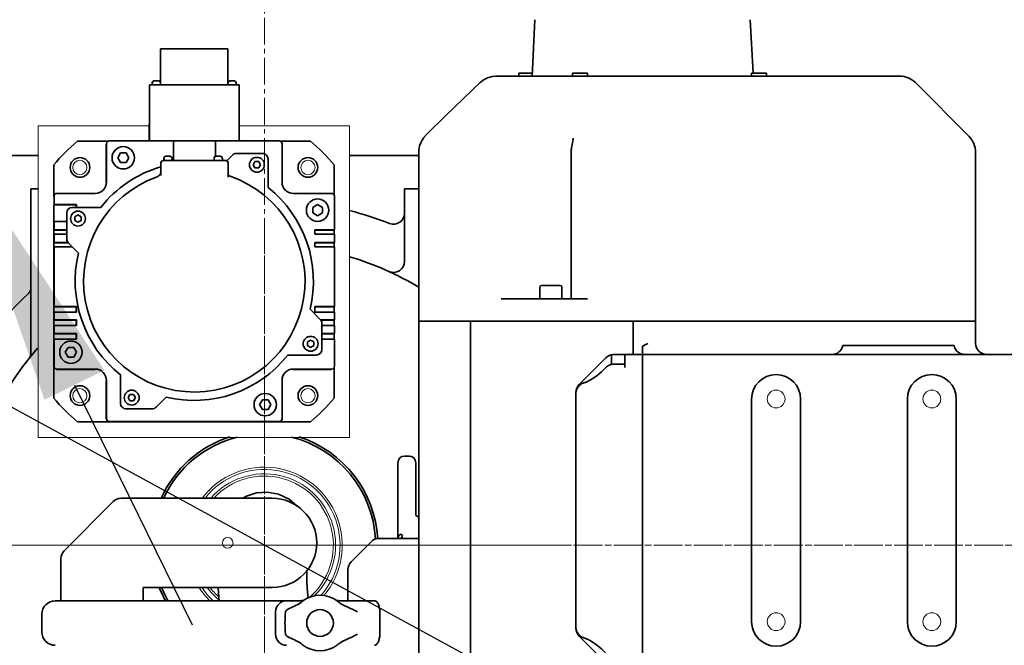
# Model space of a CAD drawing. Header units: millimetres. Extents: x 14751 to 23661, y -2885 to 3415.
# Tile 15 of 19: x 21275 to 21718, y 851 to 1132. Entities that reach past the tile are written whole.
import ezdxf

# ---------------------------------------------------------------- set-up
doc = ezdxf.new("R2010")
doc.units = ezdxf.units.MM
doc.header["$PDSIZE"] = -5
doc.linetypes.add('点画线', pattern=[18, 12, -2, 2, -2])
doc.layers.get('0').update_dxf_attribs({"lineweight": 35})
for name, color, linetype, lineweight in [('02___PRT_ALL_AXES', 7, 'Continuous', 18), ('中心线层', 1, '点画线', 18), ('尺寸线层', 7, 'Continuous', 18), ('粗实线层', 7, 'Continuous', 35)]:
    doc.layers.add(name, color=color, linetype=linetype, lineweight=lineweight)
doc.styles.add('标准', font='txt', dxfattribs={"width": 0.667})
doc.dimstyles.new('标准', dxfattribs={"dimscale": 30, "dimtxt": 3.5, "dimasz": 4, "dimexe": 2, "dimexo": 0, "dimtad": 1, "dimdsep": 46, "dimtxsty": '标准', "dimblk": '_CAXARROW', "dimcen": 0, "dimdle": 6, "dimazin": 2, "dimtfac": 0.707107, "dimtdec": 3, "dimtmove": 2, "dimatfit": 3, "dimfxl": 1, "dimfrac": 2, "dimtolj": 1, "dimarcsym": 1})

# ---------------------------------------------------------------- blocks, each defined once
blk = doc.blocks.new('_CAXARROW')
blk.add_hatch(color=0).paths.add_polyline_path([(0, 0), (-1, 0.125), (-1, -0.125)], flags=0)
blk = doc.blocks.new('*D27')
at = {"layer": 'Defpoints', "color": 0, "transparency": 16777216}
blk.add_point((21247.09, 1075.51), dxfattribs=at)
at = {"layer": '尺寸线层', "color": 0, "linetype": 'Continuous', "lineweight": -2, "transparency": 16777216}
blk.add_line((21300.07, 967.84), (21353.05, 860.16), dxfattribs=at)
at = {"layer": '尺寸线层', "color": 0, "lineweight": -2, "transparency": 16777216, "xscale": 120, "yscale": 120, "zscale": 120, "rotation": 116.1980356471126}
blk.add_blockref('_CAXARROW', (21247.09, 1075.51), dxfattribs=at)
at = {"layer": '尺寸线层', "color": 0, "transparency": 16777216, "insert": (21099.2, 1376.1), "char_height": 105, "attachment_point": 5, "rotation": 296.198, "style": '标准', "bg_fill": 3, "box_fill_scale": 1.1, "bg_fill_color": 256, "bg_fill_true_color": 13158600, "bg_fill_transparency": 0}
blk.add_mtext('\\A1;R335', dxfattribs=at)
at = {"layer": 'Defpoints', "color": 0, "transparency": 16777216}
blk.add_point((21099.2, 1376.1), dxfattribs=at)
at = {"layer": '尺寸线层', "color": 0, "linetype": 'Continuous', "lineweight": -2, "transparency": 16777216}
blk.add_line((21099.2, 1376.1), (21247.09, 1075.51), dxfattribs=at)
blk = doc.blocks.new('*D25')
at = {"layer": 'Defpoints', "color": 0, "transparency": 16777216}
for p in [(19828.17, 1743.93), (22942.78, 48)]:
    blk.add_point(p, dxfattribs=at)
at = {"layer": '尺寸线层', "color": 0, "linetype": 'Continuous', "lineweight": -2, "transparency": 16777216}
blk.add_line((22837.39, 105.38), (19933.55, 1686.54), dxfattribs=at)
at = {"layer": '尺寸线层', "color": 0, "lineweight": -2, "transparency": 16777216, "xscale": 120, "yscale": 120, "zscale": 120}
for p, rotation in [((19828.17, 1743.93), 151.4313498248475), ((22942.78, 48), 331.4313498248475)]:
    blk.add_blockref('_CAXARROW', p, dxfattribs=dict(at, rotation=rotation))
at = {"layer": '尺寸线层', "color": 0, "transparency": 16777216, "insert": (19505, 1919.89), "char_height": 105, "attachment_point": 5, "rotation": 331.4313, "style": '标准', "bg_fill": 3, "box_fill_scale": 1.1, "bg_fill_color": 256, "bg_fill_true_color": 13158600, "bg_fill_transparency": 0}
blk.add_mtext('\\A1;%%C3880', dxfattribs=at)

msp = doc.modelspace()

# ---------------------------------------------------------------- linework, layer by layer
at = {"color": 7, "linetype": 'Continuous'}
for p, q in [((21507.094, 1131.903), (21505.766, 1106.561)), ((21603.848, 1131.903), (21605.107, 1107.877)), ((21366.501, 1118.888), (21365.73, 1118.889)), ((21369.021, 1118.881), (21366.501, 1118.888)), ((21369.021, 1118.881), (21369.021, 1103.266)), ((21489.663, 1106.561), (21671.008, 1106.561)), ((21499.851, 1106.561), (21499.851, 1107.841)), ((21505.833, 1107.841), (21499.851, 1107.841)), ((21524.012, 1107.841), (21524.012, 1106.561)), ((21530.69, 1107.841), (21524.012, 1107.841)), ((21530.69, 1107.841), (21530.69, 1106.561)), ((21604.412, 1106.561), (21604.412, 1107.841)), ((21611.09, 1107.841), (21604.412, 1107.841)), ((21611.09, 1106.561), (21611.09, 1107.841)), ((21369.035, 1103.266), (21369.035, 1102.636)), ((21370.311, 1104.526), (21370.296, 1104.526)), ((21371.199, 1104.527), (21370.311, 1104.526)), ((21370.343, 1104.526), (21370.433, 1104.527)), ((21370.925, 1104.526), (21370.343, 1104.526)), ((21371.417, 1104.526), (21370.925, 1104.526)), ((21371.54, 1104.526), (21370.926, 1104.527)), ((21371.54, 1104.526), (21371.417, 1104.526)), ((21371.555, 1104.526), (21371.54, 1104.526)), ((21372.815, 1103.266), (21372.815, 1102.636)), ((21374.078, 1078.069), (21374.078, 1102.639)), ((21482.488, 1103.719), (21482.488, 1103.719)), ((21678.079, 1103.632), (21702.221, 1079.489)), ((21458.257, 1080.37), (21457.096, 1079.024)), ((21363.489, 1077.483), (21363.489, 1070.497)), ((21392.137, 1077.458), (21363.489, 1077.458)), ((21406.138, 1077.327), (21392.655, 1077.327)), ((21393.397, 1058.958), (21393.397, 1076.198)), ((21457.097, 1079.025), (21457.112, 1079.046)), ((21523.997, 1076.645), (21523.542, 1074.43)), ((21523.997, 1076.645), (21523.997, 1076.645)), ((21524.217, 1078.697), (21524.217, 1078.697)), ((21368.685, 1068.653), (21371.088, 1071.056)), ((21372.87, 1071.794), (21384.592, 1071.794)), ((21454.853, 1072.515), (21454.853, 839.061)), ((21523.337, 1072.418), (21523.337, 1006.561)), ((21523.542, 1074.429), (21523.542, 1074.428)), ((21705.15, 986.561), (21705.15, 1072.418)), ((21362.812, 1069.553), (21362.812, 1068.673)), ((21364.703, 1070.564), (21363.822, 1070.563)), ((21363.822, 1070.563), (21364.701, 1070.562)), ((21364.701, 1070.562), (21365.582, 1070.563)), ((21365.582, 1070.563), (21364.703, 1070.564)), ((21366.592, 1069.553), (21366.592, 1068.673)), ((21368.08, 1068.653), (21368.685, 1068.653)), ((21369.171, 1067.475), (21369.171, 1061.329)), ((21380.404, 1066.756), (21381.239, 1068.202)), ((21381.239, 1065.31), (21380.404, 1066.756)), ((21381.239, 1068.202), (21382.909, 1068.202)), ((21382.909, 1068.202), (21383.743, 1066.756)), ((21383.743, 1066.756), (21382.909, 1065.31)), ((21387.112, 1069.274), (21387.112, 1056.521)), ((21416.806, 1053.19), (21416.806, 1066.659)), ((21423.765, 1070.961), (21454.853, 1070.961)), ((21382.909, 1065.31), (21381.239, 1065.31)), ((21369.171, 1061.329), (21369.171, 1061.31)), ((21369.171, 1061.31), (21369.18, 1061.174)), ((21415.678, 1053.918), (21398.437, 1053.918)), ((21448.471, 1055.961), (21448.471, 1023.381)), ((21454.853, 1055.961), (21448.471, 1055.961)), ((21416.938, 1037.538), (21416.938, 1052.658)), ((21407.199, 1047.622), (21409.382, 1048.882)), ((21407.199, 1045.102), (21407.199, 1047.622)), ((21409.382, 1043.842), (21407.199, 1045.102)), ((21409.382, 1048.882), (21411.564, 1047.622)), ((21411.564, 1045.102), (21409.382, 1043.842)), ((21411.564, 1047.622), (21411.564, 1045.102)), ((21408.118, 1035.648), (21408.118, 1037.538)), ((21416.938, 1037.538), (21408.118, 1037.538)), ((21416.806, 1037.407), (21408.118, 1037.407)), ((21416.938, 1035.648), (21408.118, 1035.648)), ((21416.938, 1037.538), (21416.806, 1037.407)), ((21416.806, 1037.407), (21416.806, 1035.648)), ((21416.938, 1031.868), (21416.938, 1035.648)), ((21408.118, 1029.978), (21408.118, 1031.868)), ((21416.938, 1031.868), (21408.118, 1031.868)), ((21416.806, 1031.737), (21408.118, 1031.737)), ((21416.938, 1031.868), (21416.806, 1031.737)), ((21416.806, 1031.737), (21416.806, 1029.978)), ((21416.938, 1029.978), (21408.118, 1029.978)), ((21416.938, 1003.119), (21416.938, 1029.978)), ((21509.217, 1006.561), (21509.217, 1011.811)), ((21518.467, 1012.561), (21509.967, 1012.561)), ((21519.217, 1006.561), (21519.217, 1011.811)), ((21530.724, 1006.561), (21491.902, 1006.561)), ((21405.999, 1001.873), (21410.535, 997.337)), ((21408.118, 1000.599), (21408.118, 1003.119)), ((21416.938, 1003.119), (21408.118, 1003.119)), ((21416.806, 1002.987), (21408.118, 1002.987)), ((21416.938, 1000.599), (21408.118, 1000.599)), ((21416.938, 1003.119), (21416.806, 1002.987)), ((21416.806, 1002.987), (21416.806, 1000.599)), ((21416.938, 997.071), (21416.938, 1000.599)), ((21416.938, 997.071), (21410.741, 997.071)), ((21416.806, 996.939), (21410.84, 996.939)), ((21416.938, 997.071), (21416.806, 996.939)), ((21416.806, 996.939), (21416.806, 994.551)), ((21454.854, 996.561), (21705.151, 996.561)), ((21478.113, 839.061), (21478.113, 996.561)), ((21551.28, 996.561), (21551.28, 981.561)), ((21416.938, 994.551), (21411.258, 994.551)), ((21411.273, 995.555), (21411.273, 983.833)), ((21416.938, 991.023), (21416.938, 994.551)), ((21404.789, 987.19), (21406.235, 988.025)), ((21404.789, 985.521), (21404.789, 987.19)), ((21406.235, 988.025), (21407.681, 987.19)), ((21407.681, 987.19), (21407.681, 985.521)), ((21416.938, 991.023), (21411.258, 991.023)), ((21416.938, 988.503), (21411.258, 988.503)), ((21416.806, 990.891), (21411.273, 990.891)), ((21416.938, 991.023), (21416.806, 990.891)), ((21416.806, 990.891), (21416.806, 988.503)), ((21416.938, 976.259), (21416.938, 988.503)), ((21406.235, 984.686), (21404.789, 985.521)), ((21407.681, 985.521), (21406.235, 984.686)), ((21555.471, 841.471), (21555.471, 985.228)), ((21645.472, 985.561), (21695.469, 985.561)), ((21408.753, 981.313), (21396, 981.313)), ((21526.935, 968.025), (21539.006, 980.096)), ((21541.471, 977.081), (21541.471, 980.811)), ((21542.221, 981.561), (21775.471, 981.561)), ((21547.471, 981.561), (21547.471, 975.788)), ((21398.437, 974.999), (21398.306, 974.867)), ((21398.306, 974.867), (21415.546, 974.867)), ((21398.437, 974.999), (21415.678, 974.999)), ((21415.546, 974.867), (21415.678, 974.999)), ((21416.806, 961.995), (21416.806, 975.727)), ((21538.934, 975.693), (21538.759, 975.511)), ((21538.759, 975.511), (21538.759, 975.511)), ((21547.471, 977.231), (21542.542, 977.231)), ((21393.397, 952.719), (21393.397, 969.959)), ((21529.734, 969.045), (21529.734, 969.045)), ((21383.321, 959.023), (21384.581, 961.205)), ((21384.581, 961.205), (21387.101, 961.205)), ((21387.101, 961.205), (21388.361, 959.023)), ((21525.471, 858.632), (21525.471, 964.489)), ((21604.471, 961.561), (21604.471, 861.561)), ((21626.471, 861.561), (21626.471, 961.561)), ((21674.471, 961.561), (21674.471, 861.561)), ((21696.471, 861.561), (21696.471, 961.561)), ((21384.581, 956.84), (21383.321, 959.023)), ((21387.101, 956.84), (21384.581, 956.84)), ((21388.361, 959.023), (21387.101, 956.84)), ((21392.006, 951.327), (21392.137, 951.459)), ((21392.006, 951.327), (21406.138, 951.327)), ((21450.471, 935.961), (21448.471, 935.961)), ((21445.471, 932.961), (21445.471, 898.961)), ((21453.471, 909.362), (21453.471, 932.961)), ((21454.853, 898.961), (21437.042, 898.961)), ((21454.853, 902.255), (21454.596, 901.871)), ((21454.596, 901.871), (21454.598, 901.874)), ((21433.506, 897.496), (21424.435, 888.425)), ((21422.971, 884.889), (21422.971, 870.961)), ((21419.485, 870.961), (21434.925, 870.961)), ((21390.471, 865.961), (21390.471, 855.961)), ((21437.334, 865.961), (21437.334, 855.961)), ((21539.006, 843.025), (21526.935, 855.096)), ((21529.734, 854.076), (21529.734, 854.076))]:
    msp.add_line(p, q, dxfattribs=at)
for points in [[(21489.66, 1106.561), (21487.876, 1106.409), (21485.698, 1105.788), (21483.743, 1104.735), (21482.487, 1103.718)], [(21482.487, 1103.718), (21475.175, 1096.734), (21466.847, 1088.711), (21458.257, 1080.37)], [(21457.112, 1079.046), (21456.918, 1078.772), (21456.325, 1077.845), (21455.725, 1076.661), (21455.216, 1075.217), (21454.902, 1073.517), (21454.853, 1072.515)], [(21524.217, 1078.697), (21524.205, 1078.242), (21524.124, 1077.39), (21523.997, 1076.645)], [(21538.759, 975.511), (21536.953, 973.775), (21534.834, 972.026), (21532.814, 970.627), (21531.032, 969.62), (21529.734, 969.045)], [(21529.734, 969.045), (21529.464, 968.943), (21529.06, 968.799), (21528.848, 968.727)], [(21400.258, 913.395), (21396.668, 916.521), (21391.848, 918.812), (21386.83, 919.736), (21381.953, 919.403), (21377.493, 917.984), (21375.774, 916.961)], [(21454.853, 908.565), (21454.636, 908.64), (21453.923, 909.006), (21453.51, 909.314), (21453.461, 909.362)], [(21405.191, 872.28), (21404.877, 874.76), (21404.608, 879.323), (21404.603, 883.728), (21404.646, 884.649)], [(21364.7, 876.961), (21364.932, 872.412), (21365.092, 870.961)], [(21528.848, 854.394), (21529.046, 854.326), (21529.45, 854.183), (21529.734, 854.076)], [(21529.734, 854.076), (21531.015, 853.509), (21532.794, 852.507), (21534.812, 851.112), (21536.932, 849.365), (21538.759, 847.61)]]:
    msp.add_lwpolyline(points, dxfattribs=at)
for centre, radius in [((21382.074, 1066.756), 3.339), ((21405.036, 1065.557), 4.41), ((21409.382, 1046.362), 5.04), ((21406.235, 986.355), 3.339), ((21405.036, 963.097), 4.41), ((21385.841, 959.023), 5.04), ((21410.471, 860.961), 6)]:
    msp.add_circle(centre, radius, dxfattribs=at)
for centre, radius, start, end in [((21671.008, 1096.561), 10, 45, 90), ((21370.295, 1103.266), 1.26, 90.00002, 180.00004), ((21370.267, 1103.238), 1.26, 134.07704, 157.50003), ((21371.555, 1103.266), 1.26, 0.00002, 90), ((21374.708, 1078.069), 0.63, 180.01838, 261.04872), ((21392.137, 1076.198), 1.26, 359.99998, 90), ((21353.806, 1014.327), 81.9, 39.71513, 50.28487), ((21695.15, 1072.418), 10, 0, 45), ((21372.87, 1069.274), 2.52, 90.00002, 135.00002), ((21384.592, 1069.274), 2.52, 359.99998, 90), ((21533.365, 1072.416), 10.027, 168.42103, 179.9843), ((21363.822, 1069.553), 1.01, 90.00002, 180.00004), ((21365.582, 1069.553), 1.01, 0.00002, 90), ((21367.971, 1067.475), 1.2, 359.99998, 90), ((21370.41, 1062.776), 1.26, 215.57427, 251.17775), ((21398.437, 1058.958), 5.04, 179.99998, 270.00002), ((21353.952, 1014.473), 53.55, 346.39102, 51.74007), ((21415.678, 1052.658), 1.26, 359.99998, 90), ((21385.471, 895.961), 155, 68.74619, 75.69167), ((21443.471, 1045.078), 5, 248.74619, 0), ((21385.471, 895.961), 135, 59.04509, 73.521), ((21443.471, 1023.381), 5, 245.52566, 360), ((21509.967, 1011.811), 0.75, 90, 180), ((21518.467, 1011.811), 0.75, 0, 90), ((21408.753, 995.555), 2.52, 359.99998, 45), ((21408.753, 983.833), 2.52, 270.00002, 360), ((21640.572, 986.561), 5, 270, 348.46304), ((21700.37, 986.561), 5, 191.53696, 270), ((21710.15, 986.561), 5, 180, 270), ((21542.542, 976.561), 5, 93.65813, 135), ((21542.221, 980.811), 0.75, 90, 180), ((21398.437, 969.959), 5.04, 90.00002, 179.99998), ((21415.678, 976.259), 1.26, 270.00002, 0), ((21615.471, 961.561), 11, 0, 180), ((21685.471, 961.561), 11, 0, 180), ((21530.471, 964.489), 5, 135, 180), ((21353.806, 1014.327), 81.9, 309.71514, 320.28486), ((21392.137, 952.719), 1.26, 270.00002, 360), ((21385.471, 895.961), 50, 3.0084, 75.92981), ((21385.471, 895.961), 51, 3.2903, 72.17993), ((21448.471, 932.961), 3, 90, 180), ((21450.471, 932.961), 3, 0, 90), ((21437.042, 893.961), 5, 90, 135), ((21427.971, 884.889), 5, 135, 180), ((21410.471, 860.961), 12.5, 51.32151, 128.68811), ((21395.471, 865.961), 5, 90, 180), ((21401.457, 875.961), 5, 270, 290.66848), ((21419.485, 875.961), 5, 248.51332, 251.9339), ((21419.485, 875.96), 5, 249.32696, 269.99488), ((21419.485, 875.961), 5, 262.67089, 266.42509), ((21449.251, 860.951), 54.529, 174.84618, 185.13526), ((21530.471, 858.632), 5, 180, 225), ((21615.471, 861.561), 11, 180, 0), ((21685.471, 861.561), 11, 180, 0), ((21291.471, 856.961), 6, 180, 270), ((21395.471, 855.961), 5, 180, 270), ((21410.471, 860.961), 12.5, 231.3245, 308.67926)]:
    msp.add_arc(centre, radius, start, end, dxfattribs=at)
at = {"color": 3, "linetype": 'Continuous'}
msp.add_arc((21388.971, 896.961), 20, 270, 90, dxfattribs=at)
at = {"color": 7, "linetype": 'Continuous'}
for points in [[(21369.157, 1062.638), (21369.181, 1062.427), (21369.261, 1062.216), (21369.385, 1062.043)], [(21555.471, 985.228), (21556.264, 985.664), (21557.05, 986.112), (21557.836, 986.561)]]:
    msp.add_open_spline(points, degree=3, dxfattribs=at)
for points, knots in [([(21542.542, 977.231), (21541.875, 977.231), (21540.526, 976.958), (21539.396, 976.174), (21538.934, 975.693)], [0, 0, 0, 0, 738.417281, 1476.8165527, 1476.8165527, 1476.8165527, 1476.8165527]), ([(21526.616, 967.181), (21526.252, 966.74), (21525.67, 965.724), (21525.471, 964.57), (21525.471, 963.997)], [0, 0, 0, 0, 375.5987898, 751.312017, 751.312017, 751.312017, 751.312017]), ([(21528.852, 968.728), (21528.419, 968.58), (21527.59, 968.162), (21526.907, 967.534), (21526.616, 967.181)], [0, 0, 0, 0, 381.5230147, 762.8865532, 762.8865532, 762.8865532, 762.8865532]), ([(21445.487, 898.961), (21445.494, 899.031), (21445.532, 899.31), (21445.609, 899.584), (21445.693, 899.776)], [0, 0, 0, 0, 92.5088337, 364.7828001, 364.7828001, 364.7828001, 364.7828001]), ([(21445.693, 899.776), (21445.826, 900.08), (21446.16, 900.563), (21446.879, 900.809), (21447.378, 900.576), (21447.471, 900.282), (21447.471, 900.152)], [0, 0, 0, 0, 291.7304769, 485.3167539, 615.2453665, 729.5526674, 729.5526674, 729.5526674, 729.5526674]), ([(21446.37, 898.961), (21446.539, 898.961), (21446.876, 899.037), (21447.111, 899.285), (21447.195, 899.418)], [0, 0, 0, 0, 192.6542876, 372.5457059, 372.5457059, 372.5457059, 372.5457059]), ([(21447.471, 900.152), (21447.471, 900.097), (21447.439, 899.833), (21447.307, 899.594), (21447.195, 899.418)], [0, 0, 0, 0, 78.9126252, 374.0629922, 374.0629922, 374.0629922, 374.0629922]), ([(21396.632, 867.454), (21396.448, 867.369), (21396.084, 867.189), (21395.568, 866.867), (21395.111, 866.451), (21394.96, 866.051), (21394.943, 865.85)], [0, 0, 0, 0, 97.2089101, 194.382248, 291.6315929, 388.5857245, 388.5857245, 388.5857245, 388.5857245]), ([(21402.657, 870.718), (21401.765, 870.003), (21399.761, 868.856), (21397.671, 867.933), (21396.632, 867.454)], [0, 0, 0, 0, 132.1305914, 264.3933556, 264.3933556, 264.3933556, 264.3933556]), ([(21418.283, 870.719), (21418.943, 870.19), (21420.388, 869.287), (21422.678, 868.189), (21424.998, 867.155), (21426.512, 866.391), (21427.241, 865.961)], [0, 0, 0, 0, 150.3606939, 300.7405389, 451.1593797, 601.5574253, 601.5574253, 601.5574253, 601.5574253]), ([(21434.925, 870.961), (21435.072, 870.961), (21435.387, 870.89), (21435.822, 870.607), (21436.227, 870.16), (21436.592, 869.558), (21436.904, 868.811), (21437.146, 867.94), (21437.299, 866.975), (21437.334, 866.303), (21437.334, 865.961)], [0, 0, 0, 0, 102.2115032, 218.5263548, 356.330172, 519.2119594, 707.4148826, 918.6722725, 1148.0011822, 1386.78291, 1386.78291, 1386.78291, 1386.78291]), ([(21526.616, 855.94), (21526.252, 856.381), (21525.67, 857.397), (21525.471, 858.551), (21525.471, 859.124)], [0, 0, 0, 0, 507.0572721, 1014.2690344, 1014.2690344, 1014.2690344, 1014.2690344]), ([(21394.941, 856.071), (21394.959, 855.869), (21395.112, 855.47), (21395.568, 855.054), (21396.084, 854.731), (21396.448, 854.552), (21396.632, 854.467)], [0, 0, 0, 0, 128.3721435, 257.0805714, 385.7241185, 514.4074407, 514.4074407, 514.4074407, 514.4074407]), ([(21396.632, 854.467), (21397.672, 853.988), (21399.762, 853.065), (21401.767, 851.917), (21402.66, 851.202)], [0, 0, 0, 0, 191.5597186, 382.9260096, 382.9260096, 382.9260096, 382.9260096]), ([(21427.241, 855.961), (21426.512, 855.53), (21424.998, 854.766), (21422.678, 853.732), (21420.388, 852.634), (21418.944, 851.731), (21418.283, 851.202)], [0, 0, 0, 0, 187.3178272, 374.6547948, 561.9509429, 749.2270752, 749.2270752, 749.2270752, 749.2270752]), ([(21437.334, 855.961), (21437.334, 855.618), (21437.299, 854.946), (21437.146, 853.981), (21436.904, 853.11), (21436.592, 852.363), (21436.227, 851.761), (21435.822, 851.314), (21435.387, 851.031), (21435.072, 850.961), (21434.925, 850.961)], [0, 0, 0, 0, 286.7669776, 562.1815117, 815.892898, 1041.9168236, 1237.5311126, 1403.0277966, 1542.7171219, 1665.4689092, 1665.4689092, 1665.4689092, 1665.4689092]), ([(21528.852, 854.393), (21528.419, 854.541), (21527.59, 854.959), (21526.907, 855.587), (21526.616, 855.94)], [0, 0, 0, 0, 517.783215, 1035.3499967, 1035.3499967, 1035.3499967, 1035.3499967])]:
    msp.add_open_spline(points, degree=3, knots=knots, dxfattribs=at)
at = {"layer": '02___PRT_ALL_AXES', "color": 7, "linetype": 'Continuous'}
for p, q in [((21423.765, 1084.286), (21374.078, 1084.286)), ((21423.765, 944.286), (21423.765, 1084.286))]:
    msp.add_line(p, q, dxfattribs=at)
for centre, radius in [((21405.031, 1065.552), 3.2), ((21405.031, 963.021), 3.2), ((21615.471, 961.561), 4), ((21685.471, 961.561), 4), ((21615.471, 861.561), 4), ((21685.471, 861.561), 4)]:
    msp.add_circle(centre, radius, dxfattribs=at)
at = {"layer": '02___PRT_ALL_AXES', "color": 3, "linetype": 'Continuous'}
msp.add_circle((21368.971, 896.961), 2.4, dxfattribs=at)
at = {"layer": '02___PRT_ALL_AXES', "color": 7, "linetype": 'Continuous'}
for radius, start, end in [(35, 319.6737, 142.99773), (34, 318.5036, 141.7204), (32, 314.42505, 138.854), (31, 310.72031, 137.17816), (35, 212.98263, 225.71813), (34, 214.09297, 227.3813), (32, 216.46034, 230.1594), (31, 217.84612, 228.34896)]:
    msp.add_arc((21385.471, 895.961), radius, start, end, dxfattribs=at)
at = {"layer": '中心线层'}
for p, q in [((21385.471, -877.241), (21385.471, 2669.162)), ((21385.471, 757.961), (21385.471, 1033.961))]:
    msp.add_line(p, q, dxfattribs=at)

# ---------------------------------------------------------------- dimensions: what is measured, and where the dimension line sits
at = {"layer": '尺寸线层'}
dim = msp.add_radius_dim(center=(21099.2, 1376.096), mpoint=(21247.094, 1075.509), text='R335', dimstyle='标准', override={"dimpost": 'R<>', "dimsah": 1, "dimtfill": 1}, dxfattribs=at)
dim.commit()
dim.dimension.update_dxf_attribs({"geometry": '*D27', "text_midpoint": (21099.2, 1376.096), "dimtype": 164})

# ---------------------------------------------------------------- next in the draw order: linework, layer by layer
at = {"color": 7, "linetype": 'Continuous'}
for p, q in [((21341.301, 1118.888), (21338.781, 1118.881)), ((21338.781, 1118.881), (21338.781, 1103.337)), ((21342.088, 1118.889), (21341.301, 1118.888)), ((21353.914, 1118.894), (21342.088, 1118.889)), ((21365.73, 1118.889), (21353.914, 1118.894)), ((21333.758, 1078.069), (21333.758, 1102.639)), ((21333.758, 1102.639), (21374.078, 1102.639)), ((21335.015, 1103.266), (21335.015, 1102.636)), ((21336.906, 1104.527), (21336.275, 1104.526)), ((21336.275, 1104.526), (21336.905, 1104.526)), ((21336.905, 1104.526), (21337.535, 1104.526)), ((21337.535, 1104.526), (21336.906, 1104.527)), ((21338.795, 1103.266), (21338.795, 1102.636)), ((21333.725, 1084.966), (21333.723, 1083.509)), ((21333.723, 1083.509), (21333.722, 1081.325)), ((21333.722, 1081.325), (21333.722, 1078.033)), ((21315.189, 1077.327), (21301.474, 1077.327)), ((21314.346, 1076.067), (21314.478, 1076.199)), ((21314.346, 1076.067), (21314.346, 1058.827)), ((21314.478, 1076.199), (21314.478, 1058.958)), ((21344.589, 1077.458), (21315.738, 1077.458)), ((21344.589, 1077.483), (21344.589, 1068.663)), ((21354.047, 1077.491), (21344.59, 1077.483)), ((21363.489, 1077.483), (21354.047, 1077.491)), ((21319.522, 1069.903), (21320.782, 1072.085)), ((21320.782, 1072.085), (21323.302, 1072.085)), ((21323.302, 1072.085), (21324.562, 1069.903)), ((21283.765, 1070.961), (21230.471, 1070.961)), ((21290.806, 1066.659), (21290.806, 1052.527)), ((21320.782, 1067.72), (21319.522, 1069.903)), ((21323.302, 1067.72), (21320.782, 1067.72)), ((21324.562, 1069.903), (21323.302, 1067.72)), ((21338.931, 1062.273), (21338.931, 1067.475)), ((21340.131, 1068.675), (21367.971, 1068.675)), ((21341.198, 1070.563), (21341.697, 1070.564)), ((21341.264, 1070.563), (21341.39, 1070.564)), ((21342.078, 1070.562), (21341.264, 1070.563)), ((21341.39, 1070.564), (21342.08, 1070.564)), ((21342.768, 1070.563), (21342.078, 1070.562)), ((21342.08, 1070.564), (21342.939, 1070.563)), ((21342.939, 1070.563), (21342.768, 1070.563)), ((21342.939, 1070.563), (21342.96, 1070.563)), ((21338.916, 1062.002), (21338.931, 1062.273)), ((21314.346, 1058.827), (21314.478, 1058.958)), ((21280.471, 1055.961), (21280.471, 981.867)), ((21283.765, 1055.961), (21280.471, 1055.961)), ((21309.438, 1053.918), (21292.198, 1053.918)), ((21290.806, 1052.527), (21290.938, 1052.658)), ((21290.938, 1052.658), (21290.938, 1048.878)), ((21290.806, 1048.747), (21290.938, 1048.878)), ((21290.806, 1041.187), (21290.806, 1048.747)), ((21290.806, 1048.747), (21300.886, 1048.747)), ((21290.938, 1048.878), (21301.018, 1048.878)), ((21296.631, 1033.391), (21296.631, 1045.113)), ((21299.151, 1047.633), (21311.904, 1047.633)), ((21300.886, 1048.747), (21301.018, 1048.878)), ((21300.886, 1047.633), (21300.886, 1048.747)), ((21301.018, 1048.878), (21301.018, 1047.618)), ((21290.796, 1041.187), (21290.796, 1035.648)), ((21290.938, 1041.318), (21290.806, 1041.187)), ((21290.938, 1041.318), (21290.938, 1037.538)), ((21290.938, 1041.318), (21296.617, 1041.318)), ((21300.228, 1043.43), (21301.674, 1044.264)), ((21300.228, 1041.76), (21300.228, 1043.43)), ((21301.674, 1040.925), (21300.228, 1041.76)), ((21301.674, 1044.264), (21303.119, 1043.43)), ((21303.119, 1041.76), (21301.674, 1040.925)), ((21303.119, 1043.43), (21303.119, 1041.76)), ((21290.806, 1037.407), (21290.938, 1037.538)), ((21290.806, 1035.517), (21290.806, 1037.407)), ((21290.806, 1037.407), (21296.631, 1037.407)), ((21290.938, 1035.648), (21290.806, 1035.517)), ((21290.938, 1037.538), (21296.617, 1037.538)), ((21290.938, 1035.648), (21290.938, 1031.868)), ((21290.938, 1035.648), (21296.617, 1035.648)), ((21290.796, 1035.517), (21290.796, 1029.978)), ((21290.806, 1031.737), (21290.938, 1031.868)), ((21290.806, 1029.847), (21290.806, 1031.737)), ((21290.806, 1031.737), (21297.272, 1031.737)), ((21290.938, 1031.868), (21297.118, 1031.868)), ((21301.906, 1027.073), (21297.37, 1031.609)), ((21290.796, 1029.847), (21290.796, 1000.599)), ((21290.938, 1029.978), (21290.806, 1029.847)), ((21290.938, 1029.978), (21290.938, 1003.119)), ((21290.938, 1029.978), (21298.971, 1029.978)), ((21290.796, 1000.467), (21290.796, 994.551)), ((21290.806, 1002.987), (21290.938, 1003.119)), ((21290.806, 1000.467), (21290.806, 1002.987)), ((21290.806, 1002.987), (21300.886, 1002.987)), ((21290.938, 1000.599), (21290.806, 1000.467)), ((21290.938, 1003.119), (21301.018, 1003.119)), ((21290.938, 1000.599), (21290.938, 997.071)), ((21290.938, 1000.599), (21301.018, 1000.599)), ((21300.886, 1002.987), (21301.018, 1003.119)), ((21300.886, 1000.599), (21300.886, 1002.987)), ((21301.018, 1003.119), (21301.018, 1000.599)), ((21290.806, 996.939), (21290.938, 997.071)), ((21290.806, 994.419), (21290.806, 996.939)), ((21290.806, 996.939), (21300.886, 996.939)), ((21290.938, 997.071), (21301.018, 997.071)), ((21300.886, 996.939), (21301.018, 997.071)), ((21300.886, 994.551), (21300.886, 996.939)), ((21301.018, 997.071), (21301.018, 994.551)), ((21290.796, 994.419), (21290.796, 988.503)), ((21290.938, 994.551), (21290.806, 994.419)), ((21290.938, 994.551), (21290.938, 991.023)), ((21290.938, 994.551), (21301.018, 994.551)), ((21290.796, 988.371), (21290.796, 976.127)), ((21290.806, 990.891), (21290.938, 991.023)), ((21290.806, 988.371), (21290.806, 990.891)), ((21290.806, 990.891), (21300.886, 990.891)), ((21290.938, 988.503), (21290.806, 988.371)), ((21290.938, 991.023), (21301.018, 991.023)), ((21290.938, 988.503), (21290.938, 976.259)), ((21290.938, 988.503), (21301.018, 988.503)), ((21300.886, 990.891), (21301.018, 991.023)), ((21300.886, 988.503), (21300.886, 990.891)), ((21301.018, 991.023), (21301.018, 988.503)), ((21295.982, 982.563), (21297.242, 984.745)), ((21297.242, 980.381), (21295.982, 982.563)), ((21297.242, 984.745), (21299.762, 984.745)), ((21299.762, 984.745), (21301.022, 982.563)), ((21301.022, 982.563), (21299.762, 980.381)), ((21299.762, 980.381), (21297.242, 980.381)), ((21290.806, 976.127), (21290.938, 976.259)), ((21290.806, 976.127), (21290.806, 961.995)), ((21292.066, 974.867), (21292.198, 974.999)), ((21292.066, 974.867), (21309.306, 974.867)), ((21292.198, 974.999), (21309.438, 974.999)), ((21309.306, 974.867), (21309.438, 974.999)), ((21314.478, 969.959), (21314.346, 969.827)), ((21314.346, 969.827), (21314.346, 952.587)), ((21314.478, 969.959), (21314.478, 952.719)), ((21320.792, 959.672), (21320.792, 972.425)), ((21324.165, 962.194), (21325, 963.64)), ((21325, 960.749), (21324.165, 962.194)), ((21325, 963.64), (21326.669, 963.64)), ((21326.669, 960.749), (21325, 960.749)), ((21326.669, 963.64), (21327.504, 962.194)), ((21327.504, 962.194), (21326.669, 960.749)), ((21341.352, 962.427), (21336.816, 957.891)), ((21335.034, 957.152), (21323.312, 957.152)), ((21314.346, 952.587), (21314.478, 952.719)), ((21301.474, 951.327), (21315.606, 951.327)), ((21315.606, 951.327), (21315.738, 951.459)), ((21315.606, 951.317), (21392.006, 951.317)), ((21315.738, 951.459), (21392.137, 951.459)), ((21293.971, 870.961), (21291.471, 870.961)), ((21401.457, 870.961), (21305.054, 870.961)), ((21285.471, 856.961), (21285.471, 864.961))]:
    msp.add_line(p, q, dxfattribs=at)
at = {"color": 3, "linetype": 'Continuous'}
for p, q in [((21321.042, 916.961), (21388.971, 916.961)), ((21317.506, 915.496), (21295.435, 893.425)), ((21293.971, 870.961), (21293.971, 889.889)), ((21330.971, 876.961), (21330.971, 870.961)), ((21388.971, 876.961), (21330.971, 876.961)), ((21305.054, 870.961), (21293.971, 870.961))]:
    msp.add_line(p, q, dxfattribs=at)
at = {"color": 7, "linetype": 'Continuous'}
for centre, radius in [((21322.042, 1069.903), 5.04), ((21302.576, 1065.557), 4.41), ((21301.674, 1042.595), 3.339), ((21298.502, 982.563), 5.04), ((21302.576, 963.097), 4.41), ((21325.834, 962.194), 3.339)]:
    msp.add_circle(centre, radius, dxfattribs=at)
for centre, radius, start, end in [((21336.247, 1103.238), 1.26, 134.07704, 180.00002), ((21336.275, 1103.266), 1.26, 90.00002, 180.00004), ((21337.535, 1103.266), 1.26, 0.00002, 90), ((21353.806, 1014.327), 81.9, 129.71514, 140.28486), ((21315.738, 1076.199), 1.26, 90.00002, 180), ((21333.128, 1078.069), 0.63, 279.01356, 359.98154), ((21340.131, 1067.475), 1.2, 90.00002, 180), ((21341.178, 1069.536), 1.008, 139.19354, 241.04499), ((21341.197, 1069.555), 1.008, 90.00002, 241.04501), ((21342.961, 1069.555), 1.008, 298.95505, 90), ((21353.952, 1014.473), 53.55, 106.31488, 141.74006), ((21336.386, 1063.726), 2.522, 324.84081, 329.67646), ((21336.377, 1063.731), 2.532, 329.68274, 342.43402), ((21336.365, 1063.731), 2.544, 342.50997, 359.94236), ((21353.952, 1014.473), 49.77, 109.62727, 71.18542), ((21309.438, 1058.958), 5.04, 270.00002, 359.99998), ((21292.198, 1052.658), 1.26, 90.00002, 180), ((21299.151, 1045.113), 2.52, 90.00002, 180), ((21299.151, 1033.391), 2.52, 179.99998, 225), ((21353.952, 1014.473), 53.55, 166.39102, 231.74007), ((21385.471, 895.961), 155, 133.12123, 226.56746), ((21277.471, 1011.286), 3, 313.12117, 344.37368), ((21385.471, 895.961), 135, 139.08071, 281.81049), ((21277.471, 981.868), 3, 321.49369, 359.99494), ((21353.952, 1014.473), 53.55, 256.39106, 321.74006), ((21292.198, 976.259), 1.26, 179.99998, 270), ((21309.438, 969.959), 5.04, 359.99998, 90.00002), ((21353.806, 1014.327), 81.9, 219.71513, 230.28487), ((21323.312, 959.672), 2.52, 179.99998, 270), ((21335.034, 959.672), 2.52, 270.00002, 315.00002), ((21315.738, 952.719), 1.26, 179.99998, 270), ((21385.471, 895.961), 51, 107.82008, 155.61437), ((21385.471, 895.961), 50, 104.07018, 155.07176), ((21385.471, 895.961), 51, 201.89555, 209.50017), ((21385.471, 895.961), 50, 202.33909, 210.13397), ((21291.471, 864.961), 6, 90, 180)]:
    msp.add_arc(centre, radius, start, end, dxfattribs=at)
at = {"color": 3, "linetype": 'Continuous'}
for centre, start, end in [((21321.042, 911.961), 90, 135), ((21298.971, 889.889), 135, 180)]:
    msp.add_arc(centre, 5, start, end, dxfattribs=at)
at = {"color": 7, "linetype": 'Continuous'}
msp.add_open_spline([(21337.234, 1061.351), (21337.477, 1061.438), (21337.937, 1061.687), (21338.3, 1062.064), (21338.448, 1062.274)], degree=3, knots=[0, 0, 0, 0, 605.0251402, 1210.0786296, 1210.0786296, 1210.0786296, 1210.0786296], dxfattribs=at)
at = {"layer": '02___PRT_ALL_AXES', "color": 7, "linetype": 'Continuous'}
for p, q in [((21283.765, 1084.286), (21283.765, 944.286)), ((21333.724, 1084.286), (21283.765, 1084.286)), ((21283.765, 944.286), (21423.765, 944.286))]:
    msp.add_line(p, q, dxfattribs=at)
for centre in [(21302.5, 1065.552), (21302.5, 963.021)]:
    msp.add_circle(centre, 3.2, dxfattribs=at)
at = {"layer": '中心线层'}
for p, q in [((19436.471, 895.961), (23334.471, 895.961)), ((20823.471, 895.961), (21947.471, 895.961)), ((21247.471, 895.961), (21523.471, 895.961))]:
    msp.add_line(p, q, dxfattribs=at)
at = {"layer": '粗实线层', "color": 9}
for radius in [1773.202, 559]:
    msp.add_circle((21385.471, 895.961), radius, dxfattribs=at)

# ---------------------------------------------------------------- next in the draw order: dimensions: what is measured, and where the dimension line sits
at = {"layer": '尺寸线层'}
dim = msp.add_diameter_dim_2p(p1=(22942.776, 47.995), p2=(19828.166, 1743.926), text='%%C3880', dimstyle='标准', override={"dimsah": 1, "dimtfac": 1, "dimtfill": 1, "dimtzin": 8}, dxfattribs=at)
dim.commit()
dim.dimension.update_dxf_attribs({"geometry": '*D25', "text_midpoint": (19505.004, 1919.89), "dimtype": 163})

doc.saveas('drawing.dxf')
